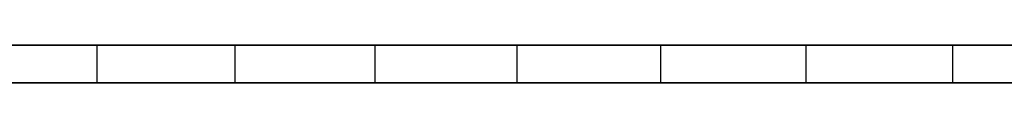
# Model space of a CAD drawing. Extents: x -125 to 125, y -143 to 0.
# Tile 23 of 241: x -62.686 to -41.648, y -19.8 to -19. Entities that reach past the tile are written whole.
import ezdxf

# ---------------------------------------------------------------- set-up
doc = ezdxf.new("R2010")
doc.units = 0
doc.header["$LTSCALE"] = 25.4
doc.layers.get('0').update_dxf_attribs({"linetype": 'CONTINUOUS'})

# ---------------------------------------------------------------- blocks, each defined once
blk = doc.blocks.new('NL2500026672_STL')
at = {"color": 0}
for p, q in [((-61.041, -19, 109.082), (-66.808, -19, 105.649)), ((-61.041, -19, 109.082), (-66.808, -19, 105.649)), ((-63.948, -19, -107.404), (-58.09, -19, -110.682)), ((-63.948, -19, -107.404), (-58.09, -19, -110.682)), ((-55.098, -19, 112.202), (-61.041, -19, 109.082)), ((-61.041, -19, 109.082), (-61.041, -19.8, 109.082)), ((-61.041, -19, 109.082), (-61.041, -19.8, 109.082)), ((-55.098, -19, 112.202), (-61.041, -19, 109.082)), ((-58.09, -19, -110.682), (-58.09, -19.8, -110.682)), ((-58.09, -19, -110.682), (-52.066, -19, -113.641)), ((-58.09, -19, -110.682), (-58.09, -19.8, -110.682)), ((-58.09, -19, -110.682), (-52.066, -19, -113.641)), ((-48.996, -19, 114.997), (-55.098, -19, 112.202)), ((-55.098, -19, 112.202), (-55.098, -19.8, 112.202)), ((-55.098, -19, 112.202), (-55.098, -19.8, 112.202)), ((-48.996, -19, 114.997), (-55.098, -19, 112.202)), ((-52.066, -19, -113.641), (-52.066, -19.8, -113.641)), ((-52.066, -19, -113.641), (-45.891, -19, -116.271)), ((-52.066, -19, -113.641), (-52.066, -19.8, -113.641)), ((-52.066, -19, -113.641), (-45.891, -19, -116.271)), ((-42.753, -19, 117.462), (-48.996, -19, 114.997)), ((-48.996, -19, 114.997), (-48.996, -19.8, 114.997)), ((-48.996, -19, 114.997), (-48.996, -19.8, 114.997)), ((-42.753, -19, 117.462), (-48.996, -19, 114.997)), ((-45.891, -19, -116.271), (-45.891, -19.8, -116.271)), ((-45.891, -19, -116.271), (-39.583, -19, -118.567)), ((-45.891, -19, -116.271), (-45.891, -19.8, -116.271)), ((-45.891, -19, -116.271), (-39.583, -19, -118.567)), ((-36.386, -19, 119.587), (-42.753, -19, 117.462)), ((-42.753, -19, 117.462), (-42.753, -19.8, 117.462)), ((-42.753, -19, 117.462), (-42.753, -19.8, 117.462)), ((-36.386, -19, 119.587), (-42.753, -19, 117.462)), ((-66.808, -19.8, 105.649), (-61.041, -19.8, 109.082)), ((-66.808, -19.8, 105.649), (-61.041, -19.8, 109.082)), ((-58.09, -19.8, -110.682), (-63.948, -19.8, -107.404)), ((-58.09, -19.8, -110.682), (-63.948, -19.8, -107.404)), ((-61.041, -19.8, 109.082), (-55.098, -19.8, 112.202)), ((-61.041, -19.8, 109.082), (-55.098, -19.8, 112.202)), ((-52.066, -19.8, -113.641), (-58.09, -19.8, -110.682)), ((-52.066, -19.8, -113.641), (-58.09, -19.8, -110.682)), ((-55.098, -19.8, 112.202), (-48.996, -19.8, 114.997)), ((-55.098, -19.8, 112.202), (-48.996, -19.8, 114.997)), ((-45.891, -19.8, -116.271), (-52.066, -19.8, -113.641)), ((-45.891, -19.8, -116.271), (-52.066, -19.8, -113.641)), ((-48.996, -19.8, 114.997), (-42.753, -19.8, 117.462)), ((-48.996, -19.8, 114.997), (-42.753, -19.8, 117.462)), ((-39.583, -19.8, -118.567), (-45.891, -19.8, -116.271)), ((-39.583, -19.8, -118.567), (-45.891, -19.8, -116.271)), ((-42.753, -19.8, 117.462), (-36.386, -19.8, 119.587)), ((-42.753, -19.8, 117.462), (-36.386, -19.8, 119.587))]:
    blk.add_line(p, q, dxfattribs=at)

msp = doc.modelspace()

# ---------------------------------------------------------------- block references
at = {"color": 253}
msp.add_blockref('NL2500026672_STL', (0, 0), dxfattribs=at)

doc.saveas('drawing.dxf')
